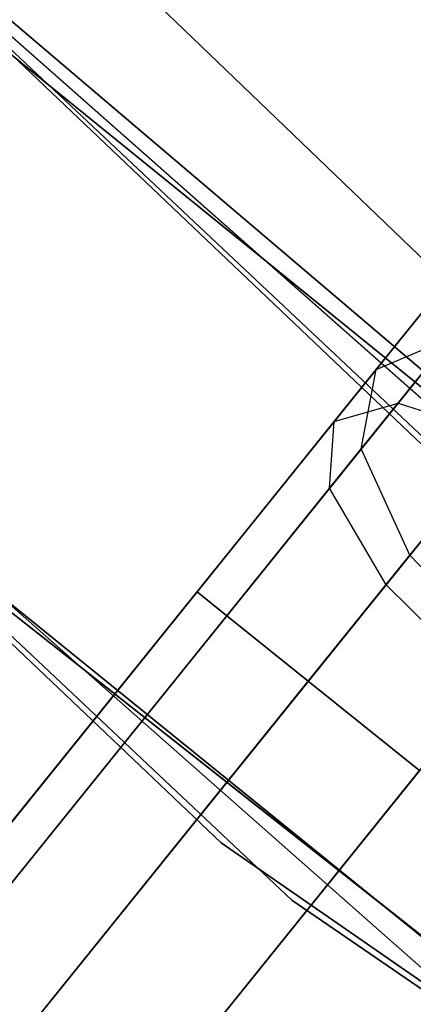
# Model space of a CAD drawing. Extents: x -129 to 129, y -127 to 130.
# Tile 147 of 188: x -40.81 to -39.43, y -48.56 to -45.11. Entities that reach past the tile are written whole.
import ezdxf

# ---------------------------------------------------------------- set-up
doc = ezdxf.new("R2010")
doc.units = 0
doc.header["$LTSCALE"] = 25.4
doc.layers.get('0').update_dxf_attribs({"linetype": 'CONTINUOUS'})

# ---------------------------------------------------------------- blocks, each defined once
blk = doc.blocks.new('NOME_B_PM2_STL')
at = {"color": 0}
for p, q in [((84.2756, -40.9175, 18.9499), (91.0597, -47.4466, 18.9499)), ((91.0597, -47.4466, 17.9499), (84.2756, -40.9175, 17.9499)), ((84.2756, -40.9175, 18.9499), (91.0597, -47.4466, 18.9499)), ((91.0597, -47.4466, 17.9499), (84.2756, -40.9175, 17.9499)), ((91.0293, -48.0681, 540.5779), (84.1506, -41.5271, 540.5779)), ((84.1506, -41.5271, 525.5779), (91.0293, -48.0681, 525.5779)), ((84.1506, -41.5271, 525.5779), (91.0293, -48.0681, 525.5779)), ((91.0293, -48.0681, 540.5779), (84.1506, -41.5271, 540.5779)), ((91.2708, -48.2639, 26.5779), (84.3595, -41.7575, 26.5779)), ((84.3595, -41.7575, 17.0779), (91.2708, -48.2639, 17.0779)), ((84.3595, -41.7575, 17.0779), (91.2708, -48.2639, 17.0779)), ((91.2708, -48.2639, 26.5779), (84.3595, -41.7575, 26.5779)), ((83.0368, -42.5318, 540.5779), (90.0818, -49.231, 540.5779)), ((90.0818, -49.231, 525.5779), (83.0368, -42.5318, 525.5779)), ((83.0368, -42.5318, 540.5779), (90.0818, -49.231, 540.5779)), ((90.0818, -49.231, 525.5779), (83.0368, -42.5318, 525.5779)), ((83.2507, -42.7677, 26.5779), (90.3293, -49.4316, 26.5779)), ((90.3293, -49.4316, 17.0779), (83.2507, -42.7677, 17.0779)), ((83.2507, -42.7677, 26.5779), (90.3293, -49.4316, 26.5779)), ((90.3293, -49.4316, 17.0779), (83.2507, -42.7677, 17.0779)), ((92.8112, -49.4664, 702.0779), (85.6982, -43.181, 702.0779)), ((85.6982, -43.181, 692.5779), (92.8112, -49.4664, 692.5779)), ((85.6982, -43.181, 692.5779), (92.8112, -49.4664, 692.5779)), ((92.8112, -49.4664, 702.0779), (85.6982, -43.181, 702.0779)), ((86.5479, -43.9692, 19.0779), (93.7712, -50.1156, 19.0779)), ((93.7712, -50.1156, 20.0779), (86.5479, -43.9692, 20.0779)), ((86.5479, -43.9692, 19.0779), (93.7712, -50.1156, 19.0779)), ((93.7712, -50.1156, 20.0779), (86.5479, -43.9692, 20.0779)), ((84.6218, -44.2257, 702.0779), (91.9069, -50.6632, 702.0779)), ((91.9069, -50.6632, 692.5779), (84.6218, -44.2257, 692.5779)), ((84.6218, -44.2257, 702.0779), (91.9069, -50.6632, 702.0779)), ((91.9069, -50.6632, 692.5779), (84.6218, -44.2257, 692.5779)), ((93.0919, -44.5052, 524.5779), (61.7457, -83.4592, 524.5779)), ((93.0919, -44.5052, 524.5779), (61.7457, -83.4592, 524.5779)), ((61.7457, -83.4592, 344.5779), (93.0919, -44.5052, 344.5779)), ((61.7457, -83.4592, 344.5779), (93.0919, -44.5052, 344.5779)), ((93.1962, -44.5892, 525.0779), (61.8501, -83.5432, 525.0779)), ((93.1962, -44.5892, 525.0779), (61.8501, -83.5432, 525.0779)), ((93.1962, -44.5892, 524.0779), (61.8501, -83.5432, 524.0779)), ((93.1962, -44.5892, 524.0779), (61.8501, -83.5432, 524.0779)), ((61.8501, -83.5432, 344.0779), (93.1962, -44.5892, 344.0779)), ((61.8501, -83.5432, 344.0779), (93.1962, -44.5892, 344.0779)), ((61.8501, -83.5432, 345.0779), (93.1962, -44.5892, 345.0779)), ((61.8501, -83.5432, 345.0779), (93.1962, -44.5892, 345.0779)), ((93.4814, -44.8187, 525.4439), (62.1352, -83.7727, 525.4439)), ((93.4814, -44.8187, 525.4439), (62.1352, -83.7727, 525.4439)), ((93.4814, -44.8187, 523.7119), (62.1352, -83.7727, 523.7119)), ((93.4814, -44.8187, 523.7119), (62.1352, -83.7727, 523.7119)), ((62.1352, -83.7727, 343.7118), (93.4814, -44.8187, 343.7118)), ((62.1352, -83.7727, 343.7118), (93.4814, -44.8187, 343.7118)), ((62.1352, -83.7727, 345.4439), (93.4814, -44.8187, 345.4439)), ((62.1352, -83.7727, 345.4439), (93.4814, -44.8187, 345.4439)), ((94.9348, -51.0016, 343.5779), (87.5626, -45.0224, 343.5779)), ((87.5626, -45.0224, 328.5779), (94.9348, -51.0016, 328.5779)), ((87.5626, -45.0224, 328.5779), (94.9348, -51.0016, 328.5779)), ((94.9348, -51.0016, 343.5779), (87.5626, -45.0224, 343.5779)), ((93.8709, -45.1321, 523.5779), (62.5248, -84.0862, 523.5779)), ((93.8709, -45.1321, 525.5779), (62.5248, -84.0862, 525.5779)), ((93.8709, -45.1321, 525.5779), (62.5248, -84.0862, 525.5779)), ((93.8709, -45.1321, 523.5779), (62.5248, -84.0862, 523.5779)), ((62.5248, -84.0862, 345.5779), (93.8709, -45.1321, 345.5779)), ((62.5248, -84.0862, 343.5779), (93.8709, -45.1321, 343.5779)), ((62.5248, -84.0862, 343.5779), (93.8709, -45.1321, 343.5779)), ((62.5248, -84.0862, 345.5779), (93.8709, -45.1321, 345.5779)), ((86.5313, -46.1117, 343.5779), (94.0818, -52.2355, 343.5779)), ((94.0818, -52.2355, 328.5779), (86.5313, -46.1117, 328.5779)), ((86.5313, -46.1117, 343.5779), (94.0818, -52.2355, 343.5779)), ((94.0818, -52.2355, 328.5779), (86.5313, -46.1117, 328.5779)), ((94.7965, -52.7223, 702.0779), (87.1632, -46.7019, 702.0779)), ((87.1632, -46.7019, 703.0779), (94.7965, -52.7223, 703.0779)), ((94.7965, -52.7223, 702.0779), (87.1632, -46.7019, 702.0779)), ((87.1632, -46.7019, 703.0779), (94.7965, -52.7223, 703.0779)), ((90.6241, -47.5719, 27.3099), (91.0831, -47.0016, 26.5779)), ((90.6241, -47.5719, 27.3099), (91.0831, -47.0016, 26.5779)), ((91.2098, -47.0577, 691.8101), (90.7014, -47.6896, 691.2682)), ((91.2098, -47.0577, 691.8101), (90.7014, -47.6896, 691.2682)), ((90.7014, -47.6896, 541.8876), (91.2098, -47.0577, 541.3456)), ((90.7014, -47.6896, 541.8876), (91.2098, -47.0577, 541.3456)), ((91.2098, -47.0577, 327.8101), (90.7014, -47.6896, 327.2682)), ((91.2098, -47.0577, 327.8101), (90.7014, -47.6896, 327.2682)), ((90.8838, -47.2492, 692.1636), (90.477, -47.7547, 691.7301)), ((90.8838, -47.2492, 692.1636), (90.477, -47.7547, 691.7301)), ((90.477, -47.7547, 541.4256), (90.8838, -47.2492, 540.9921)), ((90.477, -47.7547, 541.4256), (90.8838, -47.2492, 540.9921)), ((90.8838, -47.2492, 328.1636), (90.477, -47.7547, 327.7301)), ((90.8838, -47.2492, 328.1636), (90.477, -47.7547, 327.7301)), ((90.5718, -47.8507, 26.8769), (90.916, -47.4229, 26.3279)), ((90.5718, -47.8507, 26.8769), (90.916, -47.4229, 26.3279)), ((90.1016, -48.435, 28.0779), (90.8852, -47.4611, 27.7429)), ((90.1016, -48.435, 28.0779), (90.8852, -47.4611, 27.7429)), ((90.6241, -47.5719, 27.3099), (90.8852, -47.4611, 27.7429)), ((90.6241, -47.5719, 27.3099), (90.8852, -47.4611, 27.7429)), ((90.3867, -48.6644, 28.4439), (91.2851, -47.548, 28.0599)), ((90.3867, -48.6644, 28.4439), (91.2851, -47.548, 28.0599)), ((89.9972, -48.351, 27.5779), (90.6241, -47.5719, 27.3099)), ((89.9972, -48.351, 27.5779), (90.6241, -47.5719, 27.3099)), ((90.5718, -47.8507, 26.8769), (90.6241, -47.5719, 27.3099)), ((90.5718, -47.8507, 26.8769), (90.6241, -47.5719, 27.3099)), ((90.7665, -47.6086, 692.5172), (90.4614, -47.9878, 692.192)), ((90.7665, -47.6086, 692.5172), (90.4614, -47.9878, 692.192)), ((90.4614, -47.9878, 540.9637), (90.7665, -47.6086, 540.6385)), ((90.4614, -47.9878, 540.9637), (90.7665, -47.6086, 540.6385)), ((90.7665, -47.6086, 328.5172), (90.4614, -47.9878, 328.192)), ((90.7665, -47.6086, 328.5172), (90.4614, -47.9878, 328.192)), ((90.7014, -47.6896, 691.2682), (90.1016, -48.435, 691.0779)), ((90.7014, -47.6896, 691.2682), (90.1016, -48.435, 691.0779)), ((90.1016, -48.435, 542.0779), (90.7014, -47.6896, 541.8876)), ((90.1016, -48.435, 542.0779), (90.7014, -47.6896, 541.8876)), ((90.7014, -47.6896, 327.2682), (90.1016, -48.435, 327.0779)), ((90.7014, -47.6896, 327.2682), (90.1016, -48.435, 327.0779)), ((90.477, -47.7547, 691.7301), (90.7014, -47.6896, 691.2682)), ((90.477, -47.7547, 691.7301), (90.7014, -47.6896, 691.2682)), ((90.477, -47.7547, 541.4256), (90.7014, -47.6896, 541.8876)), ((90.477, -47.7547, 541.4256), (90.7014, -47.6896, 541.8876)), ((90.477, -47.7547, 327.7301), (90.7014, -47.6896, 327.2682)), ((90.477, -47.7547, 327.7301), (90.7014, -47.6896, 327.2682)), ((90.7014, -47.6896, 691.2682), (91.0743, -47.81, 690.93)), ((90.7014, -47.6896, 691.2682), (91.0743, -47.81, 690.93)), ((90.7014, -47.6896, 541.8876), (91.0743, -47.81, 542.2257)), ((90.7014, -47.6896, 541.8876), (91.0743, -47.81, 542.2257)), ((90.7014, -47.6896, 327.2682), (91.0743, -47.81, 326.93)), ((90.7014, -47.6896, 327.2682), (91.0743, -47.81, 326.93)), ((90.477, -47.7547, 691.7301), (89.9972, -48.351, 691.5779)), ((90.477, -47.7547, 691.7301), (89.9972, -48.351, 691.5779)), ((89.9972, -48.351, 541.5779), (90.477, -47.7547, 541.4256)), ((89.9972, -48.351, 541.5779), (90.477, -47.7547, 541.4256)), ((90.477, -47.7547, 327.7301), (89.9972, -48.351, 327.5779)), ((90.477, -47.7547, 327.7301), (89.9972, -48.351, 327.5779)), ((90.4614, -47.9878, 692.192), (90.477, -47.7547, 691.7301)), ((90.4614, -47.9878, 692.192), (90.477, -47.7547, 691.7301)), ((90.4614, -47.9878, 540.9637), (90.477, -47.7547, 541.4256)), ((90.4614, -47.9878, 540.9637), (90.477, -47.7547, 541.4256)), ((90.4614, -47.9878, 328.192), (90.477, -47.7547, 327.7301)), ((90.4614, -47.9878, 328.192), (90.477, -47.7547, 327.7301)), ((91.0743, -47.81, 690.93), (90.3867, -48.6644, 690.7119)), ((91.0743, -47.81, 690.93), (90.3867, -48.6644, 690.7119)), ((90.3867, -48.6644, 542.4439), (91.0743, -47.81, 542.2257)), ((90.3867, -48.6644, 542.4439), (91.0743, -47.81, 542.2257)), ((91.0743, -47.81, 326.93), (90.3867, -48.6644, 326.7119)), ((91.0743, -47.81, 326.93), (90.3867, -48.6644, 326.7119)), ((90.1016, -48.435, 27.0779), (90.5718, -47.8507, 26.8769)), ((90.1016, -48.435, 27.0779), (90.5718, -47.8507, 26.8769)), ((90.7422, -48.2227, 26.5599), (90.5718, -47.8507, 26.8769)), ((90.7422, -48.2227, 26.5599), (90.5718, -47.8507, 26.8769)), ((90.7422, -48.2227, 26.5599), (91.0024, -47.8993, 26.1448)), ((90.7422, -48.2227, 26.5599), (91.0024, -47.8993, 26.1448)), ((90.4614, -47.9878, 692.192), (90.1016, -48.435, 692.0779)), ((90.4614, -47.9878, 692.192), (90.1016, -48.435, 692.0779)), ((90.1016, -48.435, 541.0779), (90.4614, -47.9878, 540.9637)), ((90.1016, -48.435, 541.0779), (90.4614, -47.9878, 540.9637)), ((90.4614, -47.9878, 328.192), (90.1016, -48.435, 328.0779)), ((90.4614, -47.9878, 328.192), (90.1016, -48.435, 328.0779)), ((90.6588, -48.3264, 692.5302), (90.4614, -47.9878, 692.192)), ((90.6588, -48.3264, 692.5302), (90.4614, -47.9878, 692.192)), ((90.6588, -48.3264, 540.6255), (90.4614, -47.9878, 540.9637)), ((90.6588, -48.3264, 540.6255), (90.4614, -47.9878, 540.9637)), ((90.6588, -48.3264, 328.5302), (90.4614, -47.9878, 328.192)), ((90.6588, -48.3264, 328.5302), (90.4614, -47.9878, 328.192)), ((90.8894, -48.0397, 692.776), (90.6588, -48.3264, 692.5302)), ((90.8894, -48.0397, 692.776), (90.6588, -48.3264, 692.5302)), ((90.6588, -48.3264, 540.6255), (90.8894, -48.0397, 540.3797)), ((90.6588, -48.3264, 540.6255), (90.8894, -48.0397, 540.3797)), ((90.8894, -48.0397, 328.776), (90.6588, -48.3264, 328.5302)), ((90.8894, -48.0397, 328.776), (90.6588, -48.3264, 328.5302)), ((90.3867, -48.6644, 26.7118), (90.7422, -48.2227, 26.5599)), ((90.3867, -48.6644, 26.7118), (90.7422, -48.2227, 26.5599)), ((91.0897, -48.5884, 26.4439), (90.7422, -48.2227, 26.5599)), ((91.0897, -48.5884, 26.4439), (90.7422, -48.2227, 26.5599)), ((90.6588, -48.3264, 692.5302), (90.3867, -48.6644, 692.4439)), ((90.6588, -48.3264, 692.5302), (90.3867, -48.6644, 692.4439)), ((90.3867, -48.6644, 540.7119), (90.6588, -48.3264, 540.6255)), ((90.3867, -48.6644, 540.7119), (90.6588, -48.3264, 540.6255)), ((90.6588, -48.3264, 328.5302), (90.3867, -48.6644, 328.4439)), ((90.6588, -48.3264, 328.5302), (90.3867, -48.6644, 328.4439)), ((91.0162, -48.6798, 692.654), (90.6588, -48.3264, 692.5302)), ((91.0162, -48.6798, 692.654), (90.6588, -48.3264, 692.5302)), ((91.0162, -48.6798, 540.5018), (90.6588, -48.3264, 540.6255)), ((91.0162, -48.6798, 540.5018), (90.6588, -48.3264, 540.6255)), ((91.0162, -48.6798, 328.654), (90.6588, -48.3264, 328.5302)), ((91.0162, -48.6798, 328.654), (90.6588, -48.3264, 328.5302)), ((89.9972, -48.351, 327.5779), (78.5991, -62.5154, 327.5779)), ((89.9972, -48.351, 327.5779), (78.5991, -62.5154, 327.5779)), ((85.1749, -54.3436, 541.5779), (89.9972, -48.351, 541.5779)), ((85.1749, -54.3436, 541.5779), (89.9972, -48.351, 541.5779)), ((86.8931, -52.2084, 28.2004), (89.9972, -48.351, 27.5779)), ((86.8931, -52.2084, 28.2004), (89.9972, -48.351, 27.5779)), ((89.9972, -48.351, 691.5779), (87.9158, -50.9376, 691.3004)), ((89.9972, -48.351, 691.5779), (87.9158, -50.9376, 691.3004)), ((89.9972, -48.351, 691.5779), (90.1016, -48.435, 692.0779)), ((90.1016, -48.435, 691.0779), (89.9972, -48.351, 691.5779)), ((89.9972, -48.351, 691.5779), (90.1016, -48.435, 692.0779)), ((90.1016, -48.435, 691.0779), (89.9972, -48.351, 691.5779)), ((89.9972, -48.351, 541.5779), (90.1016, -48.435, 541.0779)), ((90.1016, -48.435, 542.0779), (89.9972, -48.351, 541.5779)), ((89.9972, -48.351, 541.5779), (90.1016, -48.435, 541.0779)), ((90.1016, -48.435, 542.0779), (89.9972, -48.351, 541.5779)), ((89.9972, -48.351, 327.5779), (90.1016, -48.435, 328.0779)), ((90.1016, -48.435, 327.0779), (89.9972, -48.351, 327.5779)), ((89.9972, -48.351, 327.5779), (90.1016, -48.435, 328.0779)), ((90.1016, -48.435, 327.0779), (89.9972, -48.351, 327.5779)), ((89.9972, -48.351, 27.5779), (90.1016, -48.435, 27.0779)), ((90.1016, -48.435, 28.0779), (89.9972, -48.351, 27.5779)), ((89.9972, -48.351, 27.5779), (90.1016, -48.435, 27.0779)), ((90.1016, -48.435, 28.0779), (89.9972, -48.351, 27.5779)), ((90.1016, -48.435, 328.0779), (78.7035, -62.5994, 328.0779)), ((90.1016, -48.435, 328.0779), (78.7035, -62.5994, 328.0779)), ((90.1016, -48.435, 327.0779), (78.7035, -62.5994, 327.0779)), ((90.1016, -48.435, 327.0779), (78.7035, -62.5994, 327.0779)), ((85.2793, -54.4276, 541.0779), (90.1016, -48.435, 541.0779)), ((85.2793, -54.4276, 541.0779), (90.1016, -48.435, 541.0779)), ((85.2793, -54.4276, 542.0779), (90.1016, -48.435, 542.0779)), ((85.2793, -54.4276, 542.0779), (90.1016, -48.435, 542.0779)), ((86.9199, -52.3888, 27.716), (90.1016, -48.435, 27.0779)), ((86.9199, -52.3888, 27.716), (90.1016, -48.435, 27.0779)), ((87.0751, -52.196, 28.6849), (90.1016, -48.435, 28.0779)), ((87.0751, -52.196, 28.6849), (90.1016, -48.435, 28.0779)), ((90.1016, -48.435, 692.0779), (87.9681, -51.0862, 691.7934)), ((90.1016, -48.435, 692.0779), (87.9681, -51.0862, 691.7934)), ((90.1016, -48.435, 691.0779), (88.0722, -50.9569, 690.8073)), ((90.1016, -48.435, 691.0779), (88.0722, -50.9569, 690.8073)), ((90.1016, -48.435, 692.0779), (90.3867, -48.6644, 692.4439)), ((90.3867, -48.6644, 690.7119), (90.1016, -48.435, 691.0779)), ((90.1016, -48.435, 692.0779), (90.3867, -48.6644, 692.4439)), ((90.3867, -48.6644, 690.7119), (90.1016, -48.435, 691.0779)), ((90.1016, -48.435, 541.0779), (90.3867, -48.6644, 540.7119)), ((90.3867, -48.6644, 542.4439), (90.1016, -48.435, 542.0779)), ((90.1016, -48.435, 541.0779), (90.3867, -48.6644, 540.7119)), ((90.3867, -48.6644, 542.4439), (90.1016, -48.435, 542.0779)), ((90.1016, -48.435, 328.0779), (90.3867, -48.6644, 328.4439)), ((90.3867, -48.6644, 326.7119), (90.1016, -48.435, 327.0779)), ((90.1016, -48.435, 328.0779), (90.3867, -48.6644, 328.4439)), ((90.3867, -48.6644, 326.7119), (90.1016, -48.435, 327.0779)), ((90.1016, -48.435, 27.0779), (90.3867, -48.6644, 26.7118)), ((90.3867, -48.6644, 28.4439), (90.1016, -48.435, 28.0779)), ((90.1016, -48.435, 27.0779), (90.3867, -48.6644, 26.7118)), ((90.3867, -48.6644, 28.4439), (90.1016, -48.435, 28.0779)), ((90.3867, -48.6644, 328.4439), (78.9886, -62.8289, 328.4439)), ((90.3867, -48.6644, 328.4439), (78.9886, -62.8289, 328.4439)), ((90.3867, -48.6644, 326.7119), (78.9886, -62.8289, 326.7119)), ((90.3867, -48.6644, 326.7119), (78.9886, -62.8289, 326.7119)), ((85.5645, -54.6571, 540.7119), (90.3867, -48.6644, 540.7119)), ((85.5645, -54.6571, 540.7119), (90.3867, -48.6644, 540.7119)), ((85.5645, -54.6571, 542.4439), (90.3867, -48.6644, 542.4439)), ((85.5645, -54.6571, 542.4439), (90.3867, -48.6644, 542.4439)), ((87.1483, -52.6889, 27.3614), (90.3867, -48.6644, 26.7118)), ((87.1483, -52.6889, 27.3614), (90.3867, -48.6644, 26.7118)), ((87.4171, -52.3548, 29.0395), (90.3867, -48.6644, 28.4439)), ((87.4171, -52.3548, 29.0395), (90.3867, -48.6644, 28.4439)), ((90.3867, -48.6644, 692.4439), (88.2152, -51.363, 692.1544)), ((90.3867, -48.6644, 692.4439), (88.2152, -51.363, 692.1544)), ((90.3867, -48.6644, 690.7119), (88.3954, -51.139, 690.4464)), ((90.3867, -48.6644, 690.7119), (88.3954, -51.139, 690.4464)), ((90.3867, -48.6644, 692.4439), (90.7763, -48.9779, 692.5779)), ((90.7763, -48.9779, 690.5779), (90.3867, -48.6644, 690.7119)), ((90.3867, -48.6644, 692.4439), (90.7763, -48.9779, 692.5779)), ((90.7763, -48.9779, 690.5779), (90.3867, -48.6644, 690.7119)), ((90.3867, -48.6644, 540.7119), (90.7763, -48.9779, 540.5779)), ((90.7763, -48.9779, 542.5779), (90.3867, -48.6644, 542.4439)), ((90.3867, -48.6644, 540.7119), (90.7763, -48.9779, 540.5779)), ((90.7763, -48.9779, 542.5779), (90.3867, -48.6644, 542.4439)), ((90.3867, -48.6644, 328.4439), (90.7763, -48.9779, 328.5779)), ((90.7763, -48.9779, 326.5779), (90.3867, -48.6644, 326.7119)), ((90.3867, -48.6644, 328.4439), (90.7763, -48.9779, 328.5779)), ((90.7763, -48.9779, 326.5779), (90.3867, -48.6644, 326.7119)), ((90.3867, -48.6644, 26.7118), (90.7763, -48.9779, 26.5779)), ((90.7763, -48.9779, 28.5779), (90.3867, -48.6644, 28.4439)), ((90.3867, -48.6644, 26.7118), (90.7763, -48.9779, 26.5779)), ((90.7763, -48.9779, 28.5779), (90.3867, -48.6644, 28.4439)), ((90.7763, -48.9779, 326.5779), (79.3782, -63.1423, 326.5779)), ((90.7763, -48.9779, 328.5779), (79.3782, -63.1423, 328.5779)), ((90.7763, -48.9779, 328.5779), (79.3782, -63.1423, 328.5779)), ((90.7763, -48.9779, 326.5779), (79.3782, -63.1423, 326.5779)), ((85.954, -54.9705, 542.5779), (90.7763, -48.9779, 542.5779)), ((85.954, -54.9705, 540.5779), (90.7763, -48.9779, 540.5779)), ((85.954, -54.9705, 540.5779), (90.7763, -48.9779, 540.5779)), ((85.954, -54.9705, 542.5779), (90.7763, -48.9779, 542.5779)), ((87.517, -53.0282, 27.2316), (90.7763, -48.9779, 26.5779)), ((87.517, -53.0282, 27.2316), (90.7763, -48.9779, 26.5779)), ((90.7763, -48.9779, 28.5779), (87.8274, -52.6425, 29.1693)), ((90.7763, -48.9779, 28.5779), (87.8274, -52.6425, 29.1693)), ((90.7763, -48.9779, 692.5779), (88.5908, -51.6938, 692.2865)), ((90.7763, -48.9779, 692.5779), (88.5908, -51.6938, 692.2865)), ((88.7989, -51.4352, 690.3143), (90.7763, -48.9779, 690.5779)), ((88.7989, -51.4352, 690.3143), (90.7763, -48.9779, 690.5779)), ((90.0818, -49.231, 540.5779), (98.067, -54.7763, 540.5779)), ((98.067, -54.7763, 525.5779), (90.0818, -49.231, 525.5779)), ((90.0818, -49.231, 540.5779), (98.067, -54.7763, 540.5779)), ((90.0818, -49.231, 540.5779), (90.0818, -49.231, 525.5779)), ((98.067, -54.7763, 525.5779), (90.0818, -49.231, 525.5779)), ((90.0818, -49.231, 540.5779), (90.0818, -49.231, 525.5779)), ((90.3293, -49.4316, 26.5779), (98.3421, -54.9368, 26.5779)), ((98.3421, -54.9368, 17.0779), (90.3293, -49.4316, 17.0779)), ((90.3293, -49.4316, 26.5779), (98.3421, -54.9368, 26.5779)), ((90.3293, -49.4316, 26.5779), (90.3293, -49.4316, 17.0779)), ((98.3421, -54.9368, 17.0779), (90.3293, -49.4316, 17.0779)), ((90.3293, -49.4316, 26.5779), (90.3293, -49.4316, 17.0779))]:
    blk.add_line(p, q, dxfattribs=at)

msp = doc.modelspace()

# ---------------------------------------------------------------- block references
at = {"color": 253}
msp.add_blockref('NOME_B_PM2_STL', (-130.1886, 1.2338, -1724.8619), dxfattribs=at)

doc.saveas('drawing.dxf')
